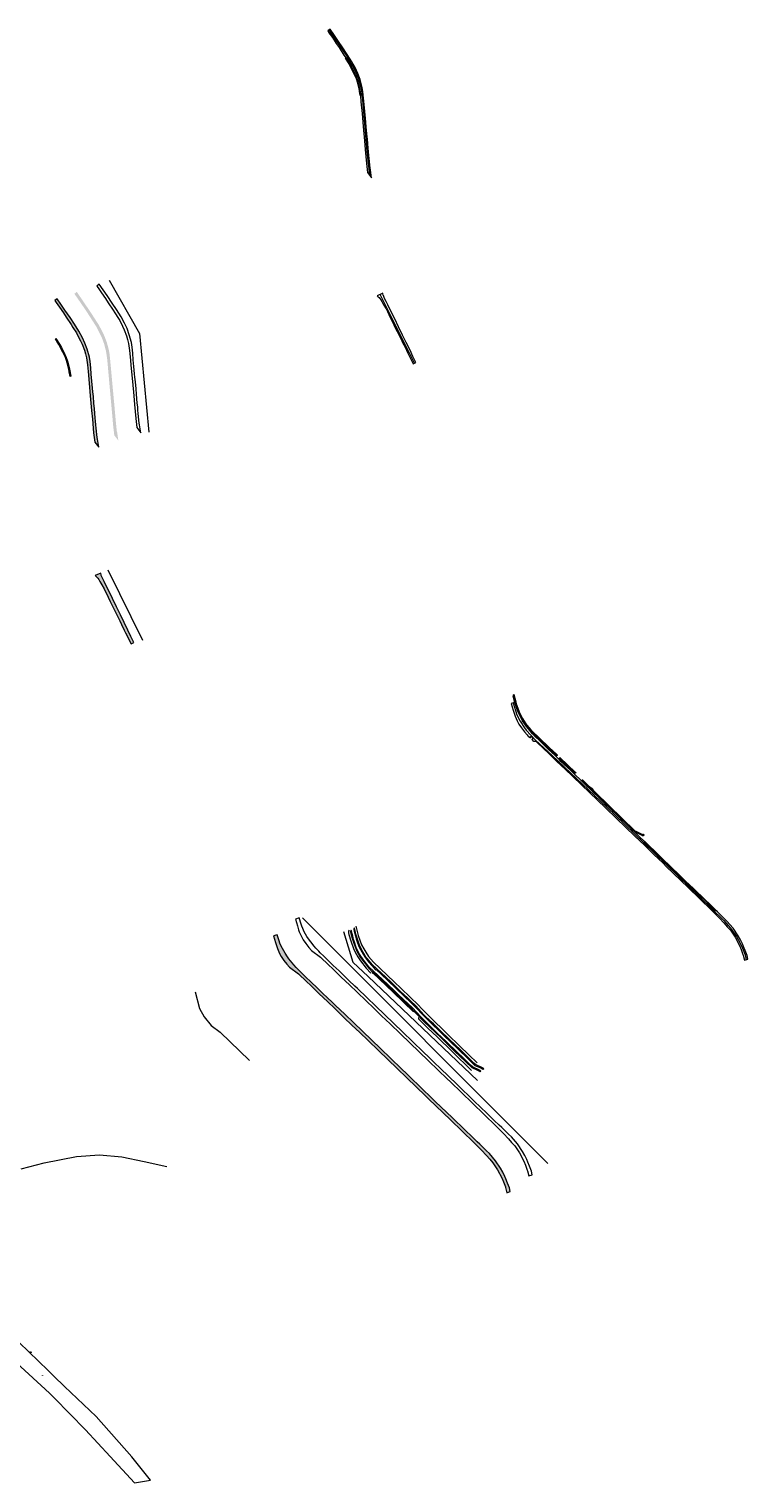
# Model space of a CAD drawing. Header units: metres. Extents: x 7582703 to 7587334, y 6019078 to 6022350.
# Tile 88 of 88: x 7585717 to 7587334, y 6019078 to 6022350. Entities that reach past the tile are written whole.
import ezdxf
from ezdxf.enums import TextEntityAlignment as Align

# ---------------------------------------------------------------- set-up
doc = ezdxf.new("R2010")
doc.units = ezdxf.units.M
doc.header["$MEASUREMENT"] = 0
doc.linetypes.add('EGDE', pattern=[0])
doc.layers.add('Dzialki', color=7, linetype='EGDE', lineweight=60)
doc.styles.get("Standard").update_dxf_attribs({"font": 'Simplex.SHX', "width": 0.75})
pattern_1 = [(45, (1941.7895, 629.73147), (-0.224506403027, 0.224506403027), []), (135, (1941.7895, 629.73147), (-0.224506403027, -0.224506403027), [])]

msp = doc.modelspace()

# ---------------------------------------------------------------- hatches: boundary and pattern name
at = {"layer": 'Dzialki', "lineweight": 9, "transparency": 33554526}
h = msp.add_hatch(color=256, dxfattribs=at)
h.set_gradient(color1=(255, 0, 191), color2=(255, 0, 191), tint=1)
h.paths.add_polyline_path([(7586478.3, 6022026.9), (7586487.4, 6022015.2), (7586484.8, 6022033.2), (7586483.9, 6022036.9), (7586481.8, 6022058.3), (7586481.5, 6022062), (7586481.1, 6022065.8), (7586480.4, 6022073.7), (7586479.6, 6022081.7), (7586477.8, 6022102), (7586476.7, 6022114.1), (7586475.3, 6022129.6), (7586474.3, 6022140.2), (7586473.6, 6022148.1), (7586472.1, 6022164.1), (7586470.6, 6022179.8), (7586469.3, 6022194.3), (7586468, 6022208.1), (7586466.4, 6022218.1), (7586461.5, 6022236), (7586456.5, 6022249.6), (7586451, 6022261.6), (7586443, 6022276.1), (7586432.6, 6022292.5), (7586423, 6022307.1), (7586411.5, 6022324), (7586402.6, 6022337.2), (7586394.1, 6022349.6), (7586394.1, 6022349.6), (7586394.1, 6022349.6), (7586394.1, 6022349.6), (7586394.1, 6022349.6), (7586394.1, 6022349.6), (7586394.1, 6022349.6), (7586394.1, 6022349.6), (7586388.7, 6022345.4), (7586391.5, 6022341.3), (7586399.1, 6022330.3), (7586407.8, 6022317.5), (7586414.3, 6022308.1), (7586425.2, 6022291.1), (7586429.2, 6022284.9), (7586437.1, 6022272.8), (7586439.9, 6022267.8), (7586446.4, 6022254.9), (7586450.2, 6022247), (7586455.2, 6022233.7), (7586457.4, 6022225.1), (7586459.7, 6022216.5), (7586462.2, 6022200.5), (7586463.5, 6022186), (7586465.9, 6022159.6), (7586468.5, 6022130.6), (7586471.4, 6022098.2), (7586473.2, 6022078.7), (7586476, 6022047.4)])
h = msp.add_hatch(color=256, dxfattribs=at)
h.set_gradient(color1=(255, 0, 191), color2=(255, 0, 191), tint=1)
h.paths.add_polyline_path([(7585864.5, 6021420.2), (7585873.6, 6021408.5), (7585871, 6021426.5), (7585870, 6021430.2), (7585868, 6021451.6), (7585867.3, 6021459.1), (7585866.6, 6021467), (7585865.8, 6021475), (7585864, 6021495.3), (7585862.9, 6021507.4), (7585861.5, 6021522.9), (7585860.5, 6021533.5), (7585859.8, 6021541.4), (7585858.3, 6021557.4), (7585856.8, 6021573.1), (7585855.5, 6021587.6), (7585854.1, 6021601.4), (7585852.6, 6021611.4), (7585847.7, 6021629.3), (7585842.7, 6021642.9), (7585837.2, 6021654.9), (7585829.2, 6021669.4), (7585818.8, 6021685.8), (7585809.1, 6021700.4), (7585797.7, 6021717.3), (7585788.7, 6021730.5), (7585780.3, 6021742.9), (7585780.3, 6021742.9), (7585780.3, 6021742.9), (7585780.3, 6021742.9), (7585780.3, 6021742.9), (7585780.3, 6021742.9), (7585780.3, 6021742.9), (7585780.3, 6021742.9), (7585774.9, 6021738.7), (7585777.7, 6021734.6), (7585785.3, 6021723.6), (7585794, 6021710.8), (7585800.5, 6021701.4), (7585811.4, 6021684.4), (7585815.4, 6021678.2), (7585823.3, 6021666.1), (7585826.1, 6021661.1), (7585832.6, 6021648.2), (7585836.3, 6021640.3), (7585841.3, 6021627), (7585843.6, 6021618.4), (7585845.8, 6021609.8), (7585848.3, 6021593.8), (7585849.7, 6021579.3), (7585852.1, 6021552.9), (7585854.7, 6021523.9), (7585857.6, 6021491.5), (7585859.3, 6021472), (7585862.1, 6021440.7)])
h = msp.add_hatch(color=256, dxfattribs=at)
h.set_gradient(color1=(255, 0, 191), color2=(255, 0, 191), tint=1)
h.paths.add_polyline_path([(7585908.6, 6021435.4), (7585917.7, 6021423.6), (7585915.1, 6021441.6), (7585914.1, 6021445.3), (7585912, 6021466.8), (7585911.3, 6021474.2), (7585910.6, 6021482.2), (7585909.9, 6021490.1), (7585908.1, 6021510.5), (7585906.9, 6021522.6), (7585905.5, 6021538), (7585904.5, 6021548.7), (7585903.8, 6021556.6), (7585902.3, 6021572.6), (7585900.9, 6021588.3), (7585899.5, 6021602.8), (7585898.2, 6021616.6), (7585896.6, 6021626.6), (7585891.8, 6021644.5), (7585886.7, 6021658.1), (7585881.2, 6021670), (7585873.2, 6021684.6), (7585862.8, 6021700.9), (7585853.2, 6021715.5), (7585841.7, 6021732.5), (7585832.8, 6021745.6), (7585824.3, 6021758.1), (7585824.3, 6021758.1), (7585824.3, 6021758.1), (7585824.3, 6021758.1), (7585824.3, 6021758.1), (7585824.3, 6021758.1), (7585824.3, 6021758.1), (7585824.3, 6021758.1), (7585818.9, 6021753.9), (7585821.7, 6021749.8), (7585829.3, 6021738.8), (7585838.1, 6021726), (7585844.6, 6021716.6), (7585855.5, 6021699.6), (7585859.4, 6021693.4), (7585867.4, 6021681.2), (7585870.1, 6021676.3), (7585876.6, 6021663.4), (7585880.4, 6021655.5), (7585885.4, 6021642.1), (7585887.7, 6021633.6), (7585889.9, 6021625), (7585892.4, 6021609), (7585893.8, 6021594.4), (7585896.1, 6021568), (7585898.7, 6021539.1), (7585901.6, 6021506.7), (7585903.4, 6021487.1), (7585906.2, 6021455.8)])
h = msp.add_hatch(color=256, dxfattribs=at)
h.set_gradient(color1=(255, 0, 191), color2=(255, 0, 191), tint=1)
h.paths.add_polyline_path([(7585946.4, 6020966.4), (7585952.2, 6020969.1), (7585945.8, 6020982.8), (7585939.4, 6020997.2), (7585930.9, 6021014.2), (7585922.5, 6021031.3), (7585913.6, 6021049.6), (7585904.7, 6021068), (7585896.9, 6021083.8), (7585889.1, 6021099.5), (7585885.6, 6021106.7), (7585882.1, 6021113.9), (7585879.4, 6021119.9), (7585878.9, 6021121.3), (7585878.3, 6021124.1), (7585878.2, 6021125.3), (7585865.5, 6021119.5), (7585867.7, 6021117.7), (7585869.6, 6021115.8), (7585871.5, 6021113.5), (7585873.6, 6021110.7), (7585876.1, 6021106.6), (7585880.6, 6021098.8), (7585885.5, 6021090.2), (7585888.4, 6021084.3), (7585891.6, 6021077.6), (7585895, 6021070.8), (7585899.3, 6021061.6), (7585903, 6021053.9), (7585906.8, 6021046.3), (7585910.4, 6021039), (7585920.7, 6021018), (7585920.8, 6021017.8), (7585925, 6021009.3), (7585931, 6020996.9), (7585934.1, 6020990.8)])
at = {"layer": 'Dzialki', "lineweight": 9, "ltscale": 0.1, "transparency": 33554687}
h = msp.add_hatch(dxfattribs=at)
h.set_pattern_fill('ANSI37-METRIC', color=256, scale=0.1, style=0)
h.set_pattern_definition(pattern_1)
h.paths.add_polyline_path([(7586905.4, 6020715.3), (7586904.4, 6020714.7), (7586903.3, 6020714.3), (7586881.3, 6020735.1), (7586869.1, 6020746.8), (7586856.8, 6020758.4), (7586855.2, 6020757.8), (7586849.6, 6020763.9), (7586840.5, 6020774.7), (7586836, 6020780.4), (7586832.7, 6020784.7), (7586827.1, 6020793), (7586821.2, 6020803.4), (7586817.8, 6020810.7), (7586814, 6020820.8), (7586809.7, 6020834.4), (7586806.7, 6020845), (7586806.1, 6020848), (7586806.2, 6020849.5), (7586806.4, 6020850.4), (7586806.9, 6020851.6), (7586807.5, 6020852.4), (7586810.9, 6020838.6), (7586812.6, 6020831.4), (7586814.2, 6020827.1), (7586819, 6020813.1), (7586826.5, 6020798.3), (7586834.3, 6020786.1), (7586836.7, 6020783), (7586840.8, 6020777.7), (7586845.4, 6020772.2), (7586858.5, 6020759.8), (7586873.4, 6020745.6), (7586888.2, 6020731.5), (7586889.3, 6020730.5), (7586889.3, 6020730.5), (7586893.7, 6020726.4), (7586904.5, 6020716.1)])
at = {"layer": 'Dzialki', "lineweight": 9, "transparency": 33554687}
h = msp.add_hatch(dxfattribs=at)
h.set_pattern_fill('ANSI37-METRIC', color=256, scale=0.1, style=0)
h.set_pattern_definition(pattern_1)
h.paths.add_polyline_path([(7586910.7, 6020710.1), (7586913, 6020708), (7586926.7, 6020694.8), (7586945.4, 6020677.3), (7586945.6, 6020677.1), (7586947.4, 6020676.1), (7586944.2, 6020675.3), (7586936.1, 6020683), (7586932.5, 6020686.3), (7586926.6, 6020692.1), (7586917.7, 6020700.2), (7586909.8, 6020707.8)])
h = msp.add_hatch(dxfattribs=at)
h.set_pattern_fill('ANSI37-METRIC', color=256, scale=0.1, style=0)
h.set_pattern_definition(pattern_1)
h.paths.add_polyline_path([(7586961.4, 6020659.7), (7586960.9, 6020658.9), (7586960.7, 6020658), (7586960.8, 6020657.2), (7586961.1, 6020656.5), (7586961.7, 6020655.7), (7586963.1, 6020654.3), (7586964.6, 6020652.9), (7586971.9, 6020645.8), (7586982.2, 6020635.9), (7586999.8, 6020618.9), (7587012, 6020607.1), (7587024.1, 6020595.6), (7587040.5, 6020579.7), (7587047.3, 6020573.1), (7587052.2, 6020568.4), (7587052.2, 6020568.4), (7587065.2, 6020555.9), (7587078.6, 6020542.9), (7587083.3, 6020541.3), (7587096.4, 6020534.7), (7587097.3, 6020533.8), (7587099.1, 6020534.8), (7587100.4, 6020536), (7587098.9, 6020537.6), (7587097.5, 6020536.3), (7587093.1, 6020538.6), (7587084.1, 6020543.1), (7587080, 6020544.5), (7587059, 6020564.8), (7587043.6, 6020579.7), (7587033.3, 6020589.7), (7587033.3, 6020589.7), (7587020.8, 6020601.8), (7587011, 6020611.3), (7587001.2, 6020620.8), (7586993.2, 6020628.5), (7586985.2, 6020636.3), (7586985.8, 6020638.4), (7586982.6, 6020641.4), (7586980.5, 6020640.9), (7586972.2, 6020649), (7586963.9, 6020657)])
at = {"layer": 'Dzialki', "lineweight": 9, "transparency": 33554526}
h = msp.add_hatch(color=256, dxfattribs=at)
h.set_gradient(color1=(255, 0, 191), color2=(255, 0, 191), tint=1)
h.paths.add_polyline_path([(7586799.3, 6019733.2), (7586799.3, 6019733.2), (7586799.3, 6019733.2), (7586799.3, 6019733.2), (7586799.3, 6019733.2), (7586799.3, 6019733.2), (7586799.3, 6019733.2), (7586797.3, 6019741.5), (7586793.3, 6019752.6), (7586789.5, 6019762), (7586787.2, 6019767.5), (7586782.3, 6019776.8), (7586777.3, 6019786), (7586765.8, 6019802.9), (7586752.3, 6019818.7), (7586746.2, 6019824.9), (7586740.2, 6019831.1), (7586730.7, 6019840.2), (7586725, 6019845.1), (7586714, 6019855.7), (7586697, 6019872.1), (7586669, 6019899.1), (7586630.4, 6019936.3), (7586591.9, 6019973.5), (7586579.7, 6019985.4), (7586567.4, 6019997.3), (7586553.9, 6020010.4), (7586507.3, 6020055.2), (7586447.6, 6020112.8), (7586427.2, 6020132.6), (7586406.3, 6020152.5), (7586400.1, 6020158.3), (7586386.9, 6020170.8), (7586378.8, 6020178.5), (7586375.6, 6020181.6), (7586364.7, 6020192.2), (7586351.8, 6020204.6), (7586339, 6020216.9), (7586332.8, 6020222.9), (7586330.6, 6020225.1), (7586322.1, 6020233.2), (7586319.1, 6020236.4), (7586317.5, 6020238), (7586312.6, 6020243.5), (7586308.9, 6020248), (7586301.4, 6020257.3), (7586298.1, 6020261.5), (7586292.6, 6020269.8), (7586289.6, 6020275.1), (7586286.6, 6020280.3), (7586283.2, 6020287.5), (7586281.3, 6020292.6), (7586279.5, 6020297.7), (7586275.1, 6020311.3), (7586266.7, 6020308.7), (7586271.2, 6020293.6), (7586273.9, 6020284.8), (7586275.4, 6020280.1), (7586280.1, 6020269.4), (7586284.3, 6020262.1), (7586290.3, 6020253.7), (7586297, 6020245.2), (7586302.8, 6020238.3), (7586323, 6020223.2), (7586340.9, 6020206.1), (7586350.5, 6020196.9), (7586364.2, 6020183.6), (7586369.6, 6020178.4), (7586388.1, 6020160.8), (7586405.2, 6020144.6), (7586425.9, 6020124.7), (7586443.2, 6020108), (7586460.6, 6020091.4), (7586479.8, 6020073), (7586502.8, 6020050.8), (7586545, 6020010.2), (7586566.3, 6019989.7), (7586587.6, 6019969.1), (7586608.3, 6019949.1), (7586615.5, 6019942.2), (7586664.6, 6019894.8), (7586691.1, 6019869.3), (7586717.5, 6019843.8), (7586723.8, 6019837.1), (7586734.4, 6019826.2), (7586746.1, 6019814.2), (7586753, 6019806.2), (7586759.8, 6019798.2), (7586770.6, 6019782.5), (7586780.3, 6019764.4), (7586784.2, 6019755.1), (7586788.2, 6019743.9), (7586788.7, 6019742.2), (7586791.5, 6019730.9), (7586791.5, 6019730.9), (7586791.5, 6019730.9), (7586791.5, 6019730.9), (7586791.5, 6019730.9), (7586791.5, 6019730.9), (7586791.5, 6019730.9), (7586791.5, 6019730.9), (7586791.5, 6019730.9)])
h = msp.add_hatch(color=256, dxfattribs=at)
h.set_gradient(color1=(0, 0, 255), color2=(0, 0, 255), tint=1)
h.paths.add_polyline_path([(7586441.5, 6020321.8), (7586440.9, 6020321), (7586440.4, 6020319.9), (7586440.1, 6020319), (7586440.1, 6020317.4), (7586440.6, 6020314.5), (7586440.6, 6020314.4), (7586443.7, 6020303.8), (7586445.8, 6020297.1), (7586448, 6020290.3), (7586451.7, 6020280.1), (7586455.2, 6020272.9), (7586461.1, 6020262.4), (7586466.7, 6020254.1), (7586473.3, 6020245.6), (7586481.1, 6020236.1), (7586489.2, 6020227.3), (7586490.8, 6020227.8), (7586515.3, 6020204.6), (7586537.1, 6020183.7), (7586552.7, 6020168.7), (7586570.1, 6020152.4), (7586605.9, 6020115.2), (7586642.9, 6020079.8), (7586673.2, 6020050.4), (7586699.1, 6020025.4), (7586712.6, 6020012.4), (7586723.8, 6020007.4), (7586730.4, 6020004.1), (7586731.3, 6020003.2), (7586733, 6020004.3), (7586731.5, 6020005.8), (7586714, 6020014), (7586710.2, 6020017.6), (7586693, 6020034.3), (7586679.8, 6020047), (7586654.8, 6020071.2), (7586635.1, 6020090.2), (7586619.1, 6020105.7), (7586614.4, 6020110.3), (7586597.8, 6020126.5), (7586579.5, 6020146.6), (7586567.9, 6020157.5), (7586560.6, 6020164.2), (7586544.7, 6020179.5), (7586539.3, 6020184.7), (7586523.3, 6020200.1), (7586512, 6020210.8), (7586481.5, 6020239.5), (7586470.6, 6020252.4), (7586468.3, 6020255.5), (7586460.4, 6020267.8), (7586455.7, 6020276.6), (7586452.9, 6020282.5), (7586448.1, 6020296.6), (7586446.6, 6020300.8), (7586445, 6020307.8)])

# ---------------------------------------------------------------- linework, layer by layer
at = {"layer": 'Dzialki', "lineweight": 9}
for p, q in [((7585789, 6021718.3), (7585794, 6021710.9)), ((7585750.5, 6019798.3), (7585823.7, 6019812.6)), ((7585823.7, 6019812.6), (7585875.4, 6019816.1)), ((7585875.4, 6019816.1), (7585925.3, 6019811.4)), ((7585925.3, 6019811.4), (7585975.7, 6019800.7)), ((7585698.9, 6019784.3), (7585750.5, 6019798.3)), ((7585975.7, 6019800.7), (7586027.1, 6019789.5)), ((7585759.5, 6019330.8), (7585694.7, 6019393.7)), ((7585688.6, 6019347.9), (7585762.9, 6019279.7)), ((7585772.9, 6019317.8), (7585759.5, 6019330.8)), ((7585796.9, 6019294.9), (7585772.9, 6019317.8)), ((7585867.8, 6019227.2), (7585796.9, 6019294.9)), ((7585762.9, 6019279.7), (7585773.2, 6019269.2)), ((7585773.2, 6019269.2), (7585844.1, 6019196.9)), ((7585948.1, 6019136.3), (7585867.8, 6019227.2)), ((7585844.1, 6019196.9), (7585899.3, 6019137.2)), ((7585899.3, 6019137.2), (7585954.4, 6019077.7)), ((7585989.8, 6019083.7), (7585948.1, 6019136.3)), ((7585954.4, 6019077.7), (7585989.8, 6019083.7))]:
    msp.add_line(p, q, dxfattribs=at)
for points in [[(7586478.3, 6022026.9), (7586487.4, 6022015.2), (7586484.8, 6022033.2), (7586483.9, 6022036.9), (7586481.8, 6022058.3), (7586481.1, 6022065.8), (7586480.4, 6022073.7), (7586479.6, 6022081.7), (7586477.8, 6022102), (7586476.7, 6022114.1), (7586475.3, 6022129.6), (7586474.3, 6022140.2), (7586473.6, 6022148.1), (7586472.1, 6022164.1), (7586470.6, 6022179.8), (7586469.3, 6022194.3), (7586468, 6022208.1), (7586466.4, 6022218.1), (7586461.5, 6022236), (7586456.5, 6022249.6), (7586451, 6022261.6), (7586443, 6022276.1), (7586432.6, 6022292.5), (7586423, 6022307.1), (7586411.5, 6022324), (7586402.6, 6022337.2), (7586394.1, 6022349.6), (7586394.1, 6022349.6), (7586394.1, 6022349.6), (7586394.1, 6022349.6), (7586394.1, 6022349.6), (7586394.1, 6022349.6), (7586394.1, 6022349.6), (7586394.1, 6022349.6), (7586388.7, 6022345.4), (7586391.5, 6022341.3), (7586399.1, 6022330.3), (7586407.8, 6022317.5), (7586414.3, 6022308.1), (7586425.2, 6022291.1), (7586429.2, 6022284.9), (7586437.1, 6022272.8), (7586439.9, 6022267.8), (7586446.4, 6022254.9), (7586450.2, 6022247), (7586455.2, 6022233.7), (7586457.4, 6022225.1), (7586459.7, 6022216.5), (7586462.2, 6022200.5), (7586463.5, 6022186), (7586465.9, 6022159.6), (7586468.5, 6022130.6), (7586471.4, 6022098.2), (7586473.2, 6022078.7), (7586476, 6022047.4), (7586478.3, 6022026.9)], [(7586391.4, 6022347.5), (7586415.3, 6022312.6), (7586433.1, 6022286.5), (7586440.4, 6022273.9), (7586448.1, 6022259.9), (7586452.4, 6022250.4), (7586457.7, 6022237.3), (7586461.6, 6022223.9), (7586463.9, 6022216), (7586466.1, 6022199.5), (7586476.7, 6022074.8), (7586482.4, 6022021.6)], [(7586429, 6022284.2), (7586429.8, 6022284.7), (7586438.2, 6022272.4), (7586442.1, 6022265), (7586446.8, 6022255.7), (7586452.8, 6022242.3), (7586455.7, 6022233.9), (7586458.9, 6022223), (7586460.5, 6022216.2), (7586463.2, 6022200.2), (7586461.7, 6022199.9), (7586460, 6022209.7), (7586459.1, 6022215.7), (7586455.3, 6022230.2), (7586453.2, 6022237.5), (7586451.3, 6022242.3), (7586445.4, 6022254.3), (7586436.8, 6022271.7), (7586428.8, 6022284.1), (7586429, 6022284.2)], [(7585959.1, 6021452.7), (7585968.2, 6021441), (7585965.6, 6021459), (7585964.7, 6021462.7), (7585962.6, 6021484.1), (7585961.9, 6021491.6), (7585961.2, 6021499.5), (7585960.4, 6021507.5), (7585958.6, 6021527.8), (7585957.5, 6021539.9), (7585956.1, 6021555.4), (7585955.1, 6021566), (7585954.4, 6021573.9), (7585952.9, 6021589.9), (7585951.4, 6021605.6), (7585950.1, 6021620.1), (7585948.8, 6021633.9), (7585947.2, 6021643.9), (7585942.3, 6021661.8), (7585937.3, 6021675.4), (7585931.8, 6021687.4), (7585923.8, 6021701.9), (7585913.4, 6021718.3), (7585903.8, 6021732.9), (7585892.3, 6021749.8), (7585883.4, 6021763), (7585874.9, 6021775.4), (7585874.9, 6021775.4), (7585874.9, 6021775.4), (7585874.9, 6021775.4), (7585874.9, 6021775.4), (7585874.9, 6021775.4), (7585874.9, 6021775.4), (7585874.9, 6021775.4), (7585869.5, 6021771.2), (7585872.3, 6021767.1), (7585879.9, 6021756.1), (7585888.6, 6021743.4), (7585895.1, 6021733.9), (7585906, 6021716.9), (7585910, 6021710.7), (7585917.9, 6021698.6), (7585920.7, 6021693.6), (7585927.2, 6021680.7), (7585931, 6021672.8), (7585936, 6021659.5), (7585938.2, 6021650.9), (7585940.5, 6021642.3), (7585943, 6021626.3), (7585944.3, 6021611.8), (7585946.7, 6021585.4), (7585949.3, 6021556.4), (7585952.2, 6021524), (7585954, 6021504.5), (7585956.8, 6021473.2), (7585959.1, 6021452.7)], [(7585897.2, 6021784.4), (7585965.3, 6021664.6), (7585986.3, 6021442.1)], [(7585864.5, 6021420.2), (7585873.6, 6021408.5), (7585871, 6021426.5), (7585870, 6021430.2), (7585868, 6021451.6), (7585867.3, 6021459.1), (7585866.6, 6021467), (7585865.8, 6021475), (7585864, 6021495.3), (7585862.9, 6021507.4), (7585861.5, 6021522.9), (7585860.5, 6021533.5), (7585859.8, 6021541.4), (7585858.3, 6021557.4), (7585856.8, 6021573.1), (7585855.5, 6021587.6), (7585854.1, 6021601.4), (7585852.6, 6021611.4), (7585847.7, 6021629.3), (7585842.7, 6021642.9), (7585837.2, 6021654.9), (7585829.2, 6021669.4), (7585818.8, 6021685.8), (7585809.1, 6021700.4), (7585797.7, 6021717.3), (7585788.7, 6021730.5), (7585780.3, 6021742.9), (7585780.3, 6021742.9), (7585780.3, 6021742.9), (7585780.3, 6021742.9), (7585780.3, 6021742.9), (7585780.3, 6021742.9), (7585780.3, 6021742.9), (7585780.3, 6021742.9), (7585774.9, 6021738.7), (7585777.7, 6021734.6), (7585785.3, 6021723.6), (7585794, 6021710.8), (7585800.5, 6021701.4), (7585811.4, 6021684.4), (7585815.4, 6021678.2), (7585823.3, 6021666.1), (7585826.1, 6021661.1), (7585832.6, 6021648.2), (7585836.3, 6021640.3), (7585841.3, 6021627), (7585843.6, 6021618.4), (7585845.8, 6021609.8), (7585848.3, 6021593.8), (7585849.7, 6021579.3), (7585852.1, 6021552.9), (7585854.7, 6021523.9), (7585857.6, 6021491.5), (7585859.3, 6021472), (7585862.1, 6021440.7), (7585864.5, 6021420.2)], [(7586581, 6021596.1), (7586586.8, 6021598.9), (7586580.3, 6021612.6), (7586574, 6021627), (7586565.4, 6021643.9), (7586557.1, 6021661), (7586548.2, 6021679.4), (7586539.3, 6021697.7), (7586531.5, 6021713.5), (7586523.7, 6021729.3), (7586520.2, 6021736.5), (7586516.7, 6021743.6), (7586514, 6021749.7), (7586513.5, 6021751), (7586512.9, 6021753.8), (7586512.8, 6021755), (7586500.1, 6021749.2), (7586502.3, 6021747.4), (7586504.2, 6021745.6), (7586506.1, 6021743.2), (7586508.2, 6021740.4), (7586510.7, 6021736.3), (7586515.1, 6021728.5), (7586520.1, 6021719.9), (7586523, 6021714), (7586526.2, 6021707.4), (7586529.5, 6021700.5), (7586533.9, 6021691.3), (7586537.6, 6021683.7), (7586541.4, 6021676.1), (7586545, 6021668.7), (7586555.3, 6021647.7), (7586555.4, 6021647.5), (7586555.4, 6021647.5), (7586559.6, 6021639), (7586559.6, 6021639), (7586565.6, 6021626.7), (7586568.7, 6021620.5), (7586581, 6021596.1)], [(7586583.9, 6021597.5), (7586506.4, 6021752.1)], [(7585776.4, 6021652.4), (7585777.2, 6021653), (7585785.6, 6021640.7), (7585789.5, 6021633.2), (7585794.2, 6021623.9), (7585800.2, 6021610.5), (7585803.1, 6021602.1), (7585806.3, 6021591.3), (7585807.9, 6021584.4), (7585810.6, 6021568.4), (7585809.1, 6021568.1), (7585807.4, 6021578), (7585806.5, 6021583.9), (7585802.7, 6021598.5), (7585800.6, 6021605.7), (7585798.7, 6021610.6), (7585792.8, 6021622.6), (7585784.2, 6021639.9), (7585776.2, 6021652.3), (7585776.4, 6021652.4)], [(7585946.4, 6020966.4), (7585952.2, 6020969.1), (7585945.8, 6020982.8), (7585939.4, 6020997.2), (7585930.9, 6021014.2), (7585922.5, 6021031.3), (7585913.6, 6021049.6), (7585904.7, 6021068), (7585896.9, 6021083.8), (7585889.1, 6021099.5), (7585885.6, 6021106.7), (7585882.1, 6021113.9), (7585879.4, 6021119.9), (7585878.9, 6021121.3), (7585878.3, 6021124.1), (7585878.2, 6021125.3), (7585865.5, 6021119.5), (7585867.7, 6021117.7), (7585869.6, 6021115.8), (7585871.5, 6021113.5), (7585873.6, 6021110.7), (7585876.1, 6021106.6), (7585880.6, 6021098.8), (7585885.5, 6021090.2), (7585888.4, 6021084.3), (7585891.6, 6021077.6), (7585895, 6021070.8), (7585899.3, 6021061.6), (7585903, 6021053.9), (7585906.8, 6021046.3), (7585910.4, 6021039), (7585920.7, 6021018), (7585920.8, 6021017.8), (7585920.8, 6021017.8), (7585925, 6021009.3), (7585925, 6021009.3), (7585931, 6020996.9), (7585934.1, 6020990.8), (7585946.4, 6020966.4)], [(7585893.8, 6021132.3), (7585971.8, 6020974.4)], [(7586905.4, 6020715.3), (7586904.4, 6020714.7), (7586903.3, 6020714.3), (7586881.3, 6020735.1), (7586869.1, 6020746.8), (7586856.8, 6020758.4), (7586855.2, 6020757.8), (7586849.6, 6020763.9), (7586840.5, 6020774.7), (7586836, 6020780.4), (7586832.7, 6020784.7), (7586827.1, 6020793), (7586821.2, 6020803.4), (7586817.8, 6020810.7), (7586814, 6020820.8), (7586809.7, 6020834.4), (7586806.7, 6020845), (7586806.1, 6020848), (7586806.2, 6020849.5), (7586806.4, 6020850.4), (7586806.9, 6020851.6), (7586807.5, 6020852.4), (7586810.9, 6020838.6), (7586812.6, 6020831.4), (7586814.2, 6020827.1), (7586819, 6020813.1), (7586826.5, 6020798.3), (7586834.3, 6020786.1), (7586836.7, 6020783), (7586840.8, 6020777.7), (7586845.4, 6020772.2), (7586858.5, 6020759.8), (7586873.4, 6020745.6), (7586888.2, 6020731.5), (7586889.3, 6020730.5), (7586889.3, 6020730.5), (7586893.7, 6020726.4), (7586904.5, 6020716.1), (7586905.4, 6020715.3)], [(7587333.8, 6020256.4), (7587333.8, 6020256.4), (7587333.8, 6020256.4), (7587333.8, 6020256.4), (7587333.8, 6020256.4), (7587333.8, 6020256.4), (7587333.8, 6020256.4), (7587331.8, 6020264.6), (7587327.9, 6020275.7), (7587324.1, 6020285.1), (7587321.7, 6020290.7), (7587316.8, 6020299.9), (7587311.9, 6020309.2), (7587300.3, 6020326.1), (7587286.8, 6020341.9), (7587280.8, 6020348), (7587274.8, 6020354.2), (7587265.2, 6020363.3), (7587259.6, 6020368.3), (7587248.6, 6020378.8), (7587231.6, 6020395.2), (7587203.5, 6020422.2), (7587165, 6020459.4), (7587126.4, 6020496.6), (7587114.2, 6020508.5), (7587102, 6020520.4), (7587088.4, 6020533.5), (7587041.9, 6020578.3), (7586982.2, 6020635.9), (7586961.7, 6020655.7), (7586940.9, 6020675.6), (7586934.6, 6020681.4), (7586921.4, 6020693.9), (7586913.4, 6020701.6), (7586910.1, 6020704.7), (7586899.2, 6020715.3), (7586886.4, 6020727.7), (7586873.6, 6020740), (7586867.4, 6020746), (7586865.1, 6020748.2), (7586856.7, 6020756.4), (7586853.6, 6020759.5), (7586852.1, 6020761.1), (7586847.1, 6020766.7), (7586843.4, 6020771.2), (7586836, 6020780.4), (7586832.7, 6020784.7), (7586827.1, 6020793), (7586824.2, 6020798.2), (7586821.2, 6020803.4), (7586817.8, 6020810.7), (7586815.9, 6020815.7), (7586814, 6020820.8), (7586809.7, 6020834.4), (7586801.2, 6020831.9), (7586805.8, 6020816.7), (7586808.5, 6020808), (7586810, 6020803.2), (7586814.7, 6020792.5), (7586818.9, 6020785.2), (7586824.9, 6020776.8), (7586831.6, 6020768.3), (7586837.4, 6020761.5), (7586838.8, 6020759.2), (7586839.2, 6020758.2), (7586842.2, 6020756.4), (7586845, 6020754.6), (7586844.9, 6020756.8), (7586844.9, 6020757.2), (7586845.1, 6020757.5), (7586845.5, 6020757.8), (7586845.9, 6020757.8), (7586846.3, 6020757.7), (7586848.7, 6020755.4), (7586850.7, 6020753.3), (7586850.5, 6020752.7), (7586850.1, 6020752.2), (7586848.8, 6020751.3), (7586848.1, 6020750.9), (7586847.6, 6020750.8), (7586851.6, 6020746.6), (7586852.3, 6020746.9), (7586853.1, 6020747.1), (7586854.3, 6020747.4), (7586855.2, 6020747.3), (7586856.1, 6020747.1), (7586856.9, 6020746.8), (7586856.9, 6020746.8), (7586857.6, 6020746.4), (7586875.5, 6020729.2), (7586885.1, 6020720), (7586898.8, 6020706.8), (7586904.2, 6020701.5), (7586922.6, 6020684), (7586939.8, 6020667.7), (7586960.4, 6020647.8), (7586977.8, 6020631.2), (7586995.2, 6020614.5), (7587014.3, 6020596.1), (7587037.4, 6020574), (7587079.6, 6020533.4), (7587100.9, 6020512.8), (7587122.1, 6020492.3), (7587142.9, 6020472.2), (7587150, 6020465.3), (7587199.2, 6020417.9), (7587225.6, 6020392.5), (7587252, 6020367), (7587258.4, 6020360.2), (7587268.9, 6020349.3), (7587280.7, 6020337.4), (7587287.5, 6020329.4), (7587294.4, 6020321.3), (7587305.2, 6020305.6), (7587314.8, 6020287.5), (7587318.8, 6020278.2), (7587322.7, 6020267), (7587323.3, 6020265.3), (7587326.1, 6020254.1), (7587326.1, 6020254.1), (7587326.1, 6020254.1), (7587326.1, 6020254.1), (7587326.1, 6020254.1), (7587326.1, 6020254.1), (7587326.1, 6020254.1), (7587326.1, 6020254.1), (7587326.1, 6020254.1), (7587333.8, 6020256.4)], [(7586805.5, 6020833.1), (7586814.1, 6020806.2), (7586821.5, 6020792.3), (7586831, 6020777.3), (7586834.9, 6020772.1), (7586856.3, 6020749.5), (7586893.8, 6020715.1), (7587016.3, 6020598.5), (7587098.9, 6020518.8), (7587252.6, 6020369.9), (7587279.6, 6020343.5), (7587295, 6020325.8), (7587308.3, 6020307.6), (7587316.4, 6020292.6), (7587321.4, 6020281.3), (7587327.5, 6020266), (7587330, 6020255.2)], [(7586910.7, 6020710.1), (7586913, 6020708), (7586926.7, 6020694.8), (7586945.4, 6020677.3), (7586945.6, 6020677.1), (7586947.4, 6020676.1), (7586944.2, 6020675.3), (7586936.1, 6020683), (7586932.5, 6020686.3), (7586926.6, 6020692.1), (7586917.7, 6020700.2), (7586909.8, 6020707.8), (7586910.7, 6020710.1)], [(7586910.7, 6020710.1), (7586945.6, 6020677.1), (7586947.4, 6020676.1), (7586944.2, 6020675.3), (7586909.8, 6020707.8)], [(7586961.4, 6020659.7), (7586960.9, 6020658.9), (7586960.7, 6020658), (7586960.8, 6020657.2), (7586961.1, 6020656.5), (7586961.7, 6020655.7), (7586963.1, 6020654.3), (7586964.6, 6020652.9), (7586971.9, 6020645.8), (7586982.2, 6020635.9), (7586999.8, 6020618.9), (7587012, 6020607.1), (7587024.1, 6020595.6), (7587040.5, 6020579.7), (7587047.3, 6020573.1), (7587052.2, 6020568.4), (7587052.2, 6020568.4), (7587065.2, 6020555.9), (7587078.6, 6020542.9), (7587083.3, 6020541.3), (7587096.4, 6020534.7), (7587097.3, 6020533.8), (7587099.1, 6020534.8), (7587100.4, 6020536), (7587098.9, 6020537.6), (7587097.5, 6020536.3), (7587093.1, 6020538.6), (7587084.1, 6020543.1), (7587080, 6020544.5), (7587059, 6020564.8), (7587043.6, 6020579.7), (7587033.3, 6020589.7), (7587033.3, 6020589.7), (7587020.8, 6020601.8), (7587011, 6020611.3), (7587001.2, 6020620.8), (7586993.2, 6020628.5), (7586985.2, 6020636.3), (7586985.8, 6020638.4), (7586982.6, 6020641.4), (7586980.5, 6020640.9), (7586972.2, 6020649), (7586963.9, 6020657), (7586961.4, 6020659.7)], [(7586961.4, 6020659.8), (7587080, 6020544.5), (7587097.5, 6020536.3), (7587098.9, 6020537.6), (7587100.5, 6020536.1), (7587097.3, 6020533.8), (7587096.4, 6020534.7), (7587083.3, 6020541.3), (7587078.7, 6020543)], [(7587100.8, 6020520.8), (7587160.3, 6020462.4), (7587175.4, 6020448.1), (7587200.3, 6020423.9), (7587221.7, 6020403.3), (7587243.4, 6020382.6), (7587260.1, 6020366.3), (7587262.6, 6020366), (7587258.7, 6020369.9), (7587248.1, 6020379.9), (7587238, 6020389.6), (7587229.5, 6020397.9), (7587219.9, 6020406.9), (7587211.2, 6020415.4), (7587202.6, 6020423.7), (7587192.9, 6020432.9), (7587184.7, 6020440.8), (7587175.3, 6020449.9), (7587164.5, 6020460.4), (7587155.7, 6020468.8), (7587145.7, 6020478.3), (7587135, 6020488.9), (7587101.2, 6020521.6), (7587100.8, 6020520.8)], [(7586848.7, 6019771), (7586848.7, 6019771), (7586848.7, 6019771), (7586848.7, 6019771), (7586848.7, 6019771), (7586848.7, 6019771), (7586848.7, 6019771), (7586846.7, 6019779.3), (7586842.7, 6019790.4), (7586838.9, 6019799.8), (7586836.6, 6019805.3), (7586831.7, 6019814.6), (7586826.7, 6019823.8), (7586815.2, 6019840.7), (7586801.7, 6019856.5), (7586795.6, 6019862.7), (7586789.6, 6019868.8), (7586780.1, 6019877.9), (7586774.4, 6019882.9), (7586763.4, 6019893.5), (7586746.4, 6019909.9), (7586718.4, 6019936.9), (7586679.8, 6019974), (7586641.3, 6020011.2), (7586629.1, 6020023.1), (7586616.8, 6020035.1), (7586603.3, 6020048.2), (7586556.7, 6020093), (7586497, 6020150.5), (7586476.6, 6020170.3), (7586455.7, 6020190.3), (7586449.5, 6020196), (7586436.3, 6020208.6), (7586428.2, 6020216.3), (7586425, 6020219.3), (7586414.1, 6020230), (7586401.2, 6020242.3), (7586388.4, 6020254.7), (7586382.2, 6020260.7), (7586380, 6020262.9), (7586371.5, 6020271), (7586368.5, 6020274.1), (7586366.9, 6020275.8), (7586362, 6020281.3), (7586358.3, 6020285.8), (7586350.8, 6020295.1), (7586347.5, 6020299.3), (7586342, 6020307.6), (7586339, 6020312.8), (7586336, 6020318.1), (7586332.6, 6020325.3), (7586330.7, 6020330.4), (7586328.9, 6020335.5), (7586324.5, 6020349.1), (7586316.1, 6020346.5), (7586320.6, 6020331.3), (7586323.3, 6020322.6), (7586324.8, 6020317.8), (7586329.5, 6020307.2), (7586333.7, 6020299.9), (7586339.7, 6020291.5), (7586346.4, 6020282.9), (7586352.2, 6020276.1), (7586372.4, 6020261), (7586390.3, 6020243.9), (7586399.9, 6020234.6), (7586413.6, 6020221.4), (7586419, 6020216.2), (7586437.5, 6020198.6), (7586454.6, 6020182.3), (7586475.3, 6020162.5), (7586492.6, 6020145.8), (7586510, 6020129.2), (7586529.2, 6020110.7), (7586552.2, 6020088.6), (7586594.4, 6020048), (7586615.7, 6020027.5), (7586637, 6020006.9), (7586657.7, 6019986.9), (7586664.9, 6019980), (7586714, 6019932.6), (7586740.5, 6019907.1), (7586766.9, 6019881.6), (7586773.2, 6019874.9), (7586783.8, 6019863.9), (7586795.5, 6019852), (7586802.4, 6019844), (7586809.2, 6019836), (7586820, 6019820.3), (7586829.7, 6019802.1), (7586833.6, 6019792.9), (7586837.6, 6019781.7), (7586838.1, 6019779.9), (7586840.9, 6019768.7), (7586840.9, 6019768.7), (7586840.9, 6019768.7), (7586840.9, 6019768.7), (7586840.9, 6019768.7), (7586840.9, 6019768.7), (7586840.9, 6019768.7), (7586840.9, 6019768.7), (7586840.9, 6019768.7), (7586848.7, 6019771)], [(7586331.6, 6020349.8), (7586883.7, 6019796.4)], [(7586452, 6020330.9), (7586453.5, 6020324.7), (7586457.2, 6020310), (7586464.8, 6020288.7), (7586469.8, 6020279.7), (7586474.3, 6020272.2), (7586480.7, 6020262.5), (7586491.9, 6020249.3), (7586538.5, 6020205.4), (7586553.9, 6020190.7), (7586574.4, 6020170.8), (7586592.9, 6020153), (7586599.5, 6020145.5), (7586612, 6020132.5), (7586627.2, 6020117.5), (7586648, 6020097.4), (7586659.1, 6020086.8), (7586685.4, 6020061.5), (7586706, 6020041.3), (7586724.8, 6020023.2)], [(7586799.3, 6019733.2), (7586799.3, 6019733.2), (7586799.3, 6019733.2), (7586799.3, 6019733.2), (7586799.3, 6019733.2), (7586799.3, 6019733.2), (7586799.3, 6019733.2), (7586797.3, 6019741.5), (7586793.3, 6019752.6), (7586789.5, 6019762), (7586787.2, 6019767.5), (7586782.3, 6019776.8), (7586777.3, 6019786), (7586765.8, 6019802.9), (7586752.3, 6019818.7), (7586746.2, 6019824.9), (7586740.2, 6019831.1), (7586730.7, 6019840.2), (7586725, 6019845.1), (7586714, 6019855.7), (7586697, 6019872.1), (7586669, 6019899.1), (7586630.4, 6019936.3), (7586591.9, 6019973.5), (7586579.7, 6019985.4), (7586567.4, 6019997.3), (7586553.9, 6020010.4), (7586507.3, 6020055.2), (7586447.6, 6020112.8), (7586427.2, 6020132.6), (7586406.3, 6020152.5), (7586400.1, 6020158.3), (7586386.9, 6020170.8), (7586378.8, 6020178.5), (7586375.6, 6020181.6), (7586364.7, 6020192.2), (7586351.8, 6020204.6), (7586339, 6020216.9), (7586332.8, 6020222.9), (7586330.6, 6020225.1), (7586322.1, 6020233.2), (7586319.1, 6020236.4), (7586317.5, 6020238), (7586312.6, 6020243.5), (7586308.9, 6020248), (7586301.4, 6020257.3), (7586298.1, 6020261.5), (7586292.6, 6020269.8), (7586289.6, 6020275.1), (7586286.6, 6020280.3), (7586283.2, 6020287.5), (7586281.3, 6020292.6), (7586279.5, 6020297.7), (7586275.1, 6020311.3), (7586266.7, 6020308.7), (7586271.2, 6020293.6), (7586273.9, 6020284.8), (7586275.4, 6020280.1), (7586280.1, 6020269.4), (7586284.3, 6020262.1), (7586290.3, 6020253.7), (7586297, 6020245.2), (7586302.8, 6020238.3), (7586323, 6020223.2), (7586340.9, 6020206.1), (7586350.5, 6020196.9), (7586364.2, 6020183.6), (7586369.6, 6020178.4), (7586388.1, 6020160.8), (7586405.2, 6020144.6), (7586425.9, 6020124.7), (7586443.2, 6020108), (7586460.6, 6020091.4), (7586479.8, 6020073), (7586502.8, 6020050.8), (7586545, 6020010.2), (7586566.3, 6019989.7), (7586587.6, 6019969.1), (7586608.3, 6019949.1), (7586615.5, 6019942.2), (7586664.6, 6019894.8), (7586691.1, 6019869.3), (7586717.5, 6019843.8), (7586723.8, 6019837.1), (7586734.4, 6019826.2), (7586746.1, 6019814.2), (7586753, 6019806.2), (7586759.8, 6019798.2), (7586770.6, 6019782.5), (7586780.3, 6019764.4), (7586784.2, 6019755.1), (7586788.2, 6019743.9), (7586788.7, 6019742.2), (7586791.5, 6019730.9), (7586791.5, 6019730.9), (7586791.5, 6019730.9), (7586791.5, 6019730.9), (7586791.5, 6019730.9), (7586791.5, 6019730.9), (7586791.5, 6019730.9), (7586791.5, 6019730.9), (7586791.5, 6019730.9), (7586799.3, 6019733.2)], [(7586424.5, 6020318.9), (7586445.4, 6020250), (7586479.5, 6020217.4), (7586725.3, 6019983.3)], [(7586437, 6020321.5), (7586435.7, 6020319.1), (7586435.5, 6020315.3), (7586436.5, 6020312), (7586441, 6020297.5), (7586446.4, 6020280.3), (7586450.6, 6020271.8), (7586456.2, 6020261.8), (7586462.3, 6020253), (7586475.5, 6020236.4), (7586486, 6020225)], [(7586441.5, 6020321.8), (7586440.9, 6020321), (7586440.4, 6020319.9), (7586440.1, 6020319), (7586440.1, 6020317.4), (7586440.6, 6020314.5), (7586440.6, 6020314.4), (7586443.7, 6020303.8), (7586445.8, 6020297.1), (7586448, 6020290.3), (7586451.7, 6020280.1), (7586455.2, 6020272.9), (7586461.1, 6020262.4), (7586466.7, 6020254.1), (7586473.3, 6020245.6), (7586481.1, 6020236.1), (7586489.2, 6020227.3), (7586490.8, 6020227.8), (7586515.3, 6020204.6), (7586537.1, 6020183.7), (7586552.7, 6020168.7), (7586570.1, 6020152.4), (7586605.9, 6020115.2), (7586642.9, 6020079.8), (7586673.2, 6020050.4), (7586699.1, 6020025.4), (7586712.6, 6020012.4), (7586723.8, 6020007.4), (7586730.4, 6020004.1), (7586731.3, 6020003.2), (7586733, 6020004.3), (7586731.5, 6020005.8), (7586714, 6020014), (7586710.2, 6020017.6), (7586693, 6020034.3), (7586679.8, 6020047), (7586654.8, 6020071.2), (7586635.1, 6020090.2), (7586619.1, 6020105.7), (7586614.4, 6020110.3), (7586597.8, 6020126.5), (7586579.5, 6020146.6), (7586567.9, 6020157.5), (7586560.6, 6020164.2), (7586544.7, 6020179.5), (7586539.3, 6020184.7), (7586523.3, 6020200.1), (7586512, 6020210.8), (7586481.5, 6020239.5), (7586470.6, 6020252.4), (7586468.3, 6020255.5), (7586460.4, 6020267.8), (7586455.7, 6020276.6), (7586452.9, 6020282.5), (7586448.1, 6020296.6), (7586446.6, 6020300.8), (7586445, 6020307.8), (7586441.5, 6020321.8)], [(7586448.7, 6020326.8), (7586448.1, 6020326), (7586447.6, 6020324.9), (7586447.3, 6020324), (7586447.3, 6020322.5), (7586447.9, 6020319.5), (7586447.9, 6020319.4), (7586450.9, 6020308.8), (7586453, 6020302.1), (7586455.2, 6020295.3), (7586459, 6020285.1), (7586462.4, 6020277.9), (7586468.3, 6020267.4), (7586473.9, 6020259.1), (7586480.5, 6020250.6), (7586488.3, 6020241.1), (7586496.4, 6020232.3), (7586498, 6020232.9), (7586522.5, 6020209.6), (7586544.3, 6020188.7), (7586560, 6020173.7), (7586577.3, 6020157.4), (7586613.1, 6020120.3), (7586650.1, 6020084.8), (7586680.4, 6020055.4), (7586706.3, 6020030.4), (7586719.8, 6020017.4), (7586731.1, 6020012.5), (7586737.6, 6020009.1), (7586738.5, 6020008.2), (7586740.2, 6020009.3), (7586738.7, 6020010.8), (7586721.2, 6020019), (7586717.4, 6020022.7), (7586700.2, 6020039.3), (7586687, 6020052), (7586662, 6020076.3), (7586642.4, 6020095.2), (7586626.3, 6020110.8), (7586621.6, 6020115.3), (7586605, 6020131.5), (7586586.7, 6020151.6), (7586575.1, 6020162.6), (7586567.9, 6020169.2), (7586551.9, 6020184.5), (7586546.5, 6020189.8), (7586530.5, 6020205.1), (7586519.3, 6020215.8), (7586488.7, 6020244.5), (7586477.9, 6020257.5), (7586475.5, 6020260.5), (7586467.7, 6020272.8), (7586462.9, 6020281.7), (7586460.1, 6020287.6), (7586455.3, 6020301.6), (7586453.8, 6020305.9), (7586452.2, 6020312.8), (7586448.7, 6020326.8)], [(7586489, 6020225.2), (7586490.4, 6020225.6), (7586536.1, 6020182), (7586581.7, 6020138)], [(7586090.2, 6020183.1), (7586100.3, 6020145.6), (7586110.8, 6020126.5), (7586126.3, 6020107), (7586146.6, 6020091.8), (7586212.6, 6020028.2)], [(7586593.4, 6020125.3), (7586592.8, 6020124.4), (7586592.8, 6020123.5), (7586592.8, 6020122.3), (7586593.8, 6020121.2), (7586614.2, 6020101.4), (7586634.5, 6020081.3), (7586669.2, 6020047.8), (7586712.2, 6020006.2)]]:
    msp.add_lwpolyline(points, dxfattribs=at)

# ---------------------------------------------------------------- texts
at = {"layer": 'Dzialki', "lineweight": 9, "oblique": 15, "width": 0.7}
msp.add_text('2.32-537', height=0.9, dxfattribs=at).set_placement((7585716.9, 6019372.1), align=Align.TOP_LEFT)
at = {"layer": 'Dzialki', "lineweight": 9, "width": 0.7}
msp.add_text('dr', height=1, dxfattribs=at).set_placement((7585745.9, 6019319.7), align=Align.TOP_LEFT)

doc.saveas('drawing.dxf')
